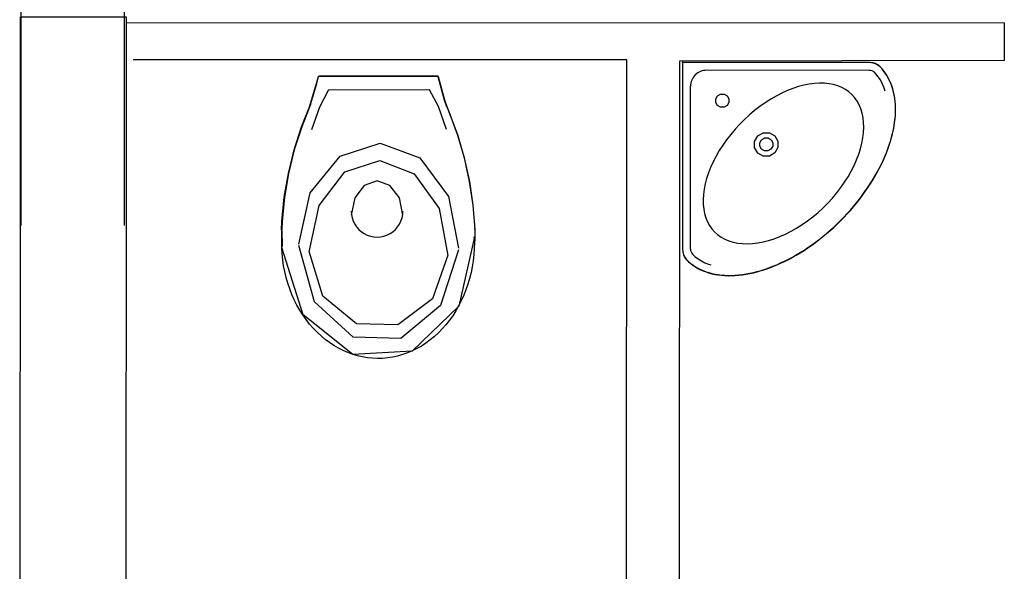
# Model space of a CAD drawing. Header units: millimetres. Extents: x -15 to 127, y -65 to 67.
# Tile 155 of 256: x 39.127 to 39.312, y -50.928 to -50.825. Entities that reach past the tile are written whole.
import ezdxf

# ---------------------------------------------------------------- set-up
doc = ezdxf.new("R2010")
doc.units = ezdxf.units.MM
doc.header["$MEASUREMENT"] = 0
doc.linetypes.add('PC_DASH_2', pattern=[0.125, 0.05555555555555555, -0.06944444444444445])
doc.layers.add('Calque 5', color=7, linetype='Continuous')

# ---------------------------------------------------------------- blocks, each defined once
blk = doc.blocks.new('PD_27508')
at = {"layer": 'Calque 5', "color": 0}
for p, q in [((15.41881691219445, -36.98290528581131), (15.39649490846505, -36.98291610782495)), ((15.41723365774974, -36.98548940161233), (15.39818365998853, -36.9854986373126)), ((15.42573306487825, -37.01147693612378), (15.42573420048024, -37.01381928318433)), ((15.38953323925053, -37.01182365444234), (15.38953469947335, -37.01483557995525))]:
    blk.add_line(p, q, dxfattribs=at)
for points in [[(15.41876895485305, -36.98295415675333), (15.41998482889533, -36.9873234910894), (15.4204108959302, -36.98862293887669), (15.42036435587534, -36.98843077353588), (15.4208559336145, -36.98959154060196), (15.42243658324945, -36.99384253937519), (15.42371684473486, -36.99819344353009), (15.42469048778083, -37.00262305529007), (15.42535276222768, -37.00710979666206), (15.42570044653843, -37.01163180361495), (15.42568508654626, -37.01147695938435), (15.42568622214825, -37.01381930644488), (15.42561376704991, -37.0130134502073), (15.42563176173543, -37.01408375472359), (15.42560300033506, -37.01522689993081), (15.4255247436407, -37.01636664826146), (15.42539721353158, -37.01749987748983), (15.42522075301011, -37.01862347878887), (15.4249958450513, -37.01973437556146), (15.42472311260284, -37.0208295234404), (15.4244032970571, -37.02190591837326), (15.42403727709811, -37.02296061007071), (15.42362605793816, -37.0239907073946), (15.4231707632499, -37.02499339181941), (15.42267264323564, -37.02596590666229), (15.42213306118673, -37.02690559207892), (15.42155349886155, -37.02780987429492), (15.42093554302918, -37.0286762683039), (15.42028088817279, -37.02950240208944), (15.41959132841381, -37.03028601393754), (15.41886875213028, -37.03102495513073), (15.41811514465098, -37.03171719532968), (15.41733256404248, -37.03236084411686), (15.41652316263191, -37.03295413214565), (15.41568915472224, -37.03349543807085), (15.41483282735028, -37.03398327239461), (15.41395652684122, -37.03441630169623), (15.41306265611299, -37.03479334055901), (15.41215366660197, -37.03511335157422), (15.41123204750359, -37.03537545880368), (15.41030032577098, -37.03557894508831), (15.40936105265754, -37.03572325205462), (15.40841680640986, -37.03580798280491), (15.40747017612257, -37.03583290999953), (15.40652375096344, -37.03579795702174), (15.40558012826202, -37.0357032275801), (15.40464189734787, -37.03554897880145), (15.4037116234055, -37.03533562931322), (15.40279186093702, -37.03506377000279), (15.40188512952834, -37.03473414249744), (15.40099391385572, -37.03434765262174), (15.4001206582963, -37.03390535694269), (15.39926775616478, -37.03340846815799), (15.39843754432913, -37.03285835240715), (15.39763229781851, -37.03225651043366), (15.39685422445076, -37.03160459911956), (15.39610545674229, -37.03090439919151), (15.39538804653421, -37.03015783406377), (15.39470396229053, -37.02936694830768), (15.39405507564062, -37.02853390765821), (15.39344316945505, -37.02766100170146), (15.39286991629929, -37.02675061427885), (15.39233689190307, -37.02580524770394), (15.39184555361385, -37.02482749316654), (15.39139725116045, -37.02382002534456), (15.39099320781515, -37.02278560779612), (15.39063453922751, -37.02172707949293), (15.3903222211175, -37.02064733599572), (15.39005711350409, -37.01954934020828), (15.38983994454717, -37.01843610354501), (15.38967130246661, -37.01731067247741), (15.38955165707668, -37.01617613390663), (15.38948133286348, -37.01503559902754), (15.38948672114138, -37.0148356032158), (15.38948526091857, -37.01182367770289), (15.38943345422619, -37.01164938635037), (15.38951360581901, -37.01012677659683), (15.38996292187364, -37.0056137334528), (15.39072595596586, -37.00114302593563), (15.39179899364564, -36.99673643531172), (15.39317680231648, -36.99241543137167), (15.39485267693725, -36.98820106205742), (15.39472243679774, -36.98863539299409), (15.39602578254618, -36.98429134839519), (15.39635888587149, -36.98296500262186), (15.39644693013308, -36.9829161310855), (15.4187689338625, -36.98290530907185)], [(15.39477041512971, -36.98863536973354), (15.39607376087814, -36.98429132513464), (15.39640686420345, -36.98296497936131)], [(15.41881693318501, -36.98295413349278), (15.42003280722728, -36.98732346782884), (15.42045887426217, -36.98862291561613)], [(15.39511225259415, -36.99291114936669), (15.39660105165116, -36.98862712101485), (15.39823744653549, -36.98549861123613)], [(15.42036603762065, -36.99289890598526), (15.41887308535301, -36.98861632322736), (15.41723365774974, -36.98548940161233)], [(15.39490065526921, -36.98820103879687), (15.39322478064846, -36.99241540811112), (15.3918469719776, -36.99673641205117), (15.39077393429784, -37.00114300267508), (15.39001090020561, -37.00561371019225), (15.38956158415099, -37.01012675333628), (15.38948143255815, -37.01164936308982)], [(15.42574842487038, -37.01163178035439), (15.42540074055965, -37.0071097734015), (15.4247384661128, -37.0026230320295), (15.42376482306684, -36.99819342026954), (15.4224845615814, -36.99384251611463), (15.42090391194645, -36.98959151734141), (15.42041233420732, -36.98843075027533)], [(15.39269340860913, -37.01441056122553), (15.39484059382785, -37.0048065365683), (15.40042287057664, -36.9978753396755), (15.40794447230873, -36.99547417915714), (15.41538999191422, -36.99824644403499), (15.42076440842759, -37.00544930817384), (15.42262765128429, -37.01515276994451), (15.42262765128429, -37.01515276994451)], [(15.39463715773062, -37.01583894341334), (15.39650135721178, -37.007140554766), (15.4013482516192, -37.00086302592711), (15.40787911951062, -36.9986884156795), (15.41434402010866, -37.00119940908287), (15.41901068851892, -37.00772318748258), (15.42062869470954, -37.01651170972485), (15.42062869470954, -37.01651170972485)], [(15.41221750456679, -37.0089516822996), (15.4115670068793, -37.00573637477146), (15.40979293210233, -37.00338323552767), (15.40737064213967, -37.00252278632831), (15.40494918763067, -37.00338558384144), (15.40317739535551, -37.00574044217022), (15.40253001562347, -37.00895637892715)], [(15.4256617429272, -37.0130134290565), (15.42269399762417, -37.02601480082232), (15.41397050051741, -37.03443179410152), (15.40281646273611, -37.03505603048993), (15.39348356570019, -37.02764956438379), (15.38952931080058, -37.01503558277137)], [(15.42263315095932, -37.01547528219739), (15.41930041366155, -37.02590805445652), (15.41183260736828, -37.03209825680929), (15.40288764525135, -37.03184269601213), (15.39564918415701, -37.02523233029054), (15.39269350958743, -37.014619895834)], [(15.42063992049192, -37.01644629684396), (15.41774500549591, -37.02467176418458), (15.41125891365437, -37.02955249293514), (15.40349015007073, -37.02935135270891), (15.39720374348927, -37.02413993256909), (15.39463712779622, -37.01577306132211)]]:
    blk.add_lwpolyline(points, dxfattribs=at)
blk.add_arc((15.40737341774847, -37.00822568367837), 0.004843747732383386, 180.0277777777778, 0.02777777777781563, dxfattribs=at)
blk = doc.blocks.new('PD_27507')
at = {"layer": 'Calque 5', "color": 0}
blk.add_point((15.40765591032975, -36.98291069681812), dxfattribs=at)
at = {"layer": 'Calque 5'}
blk.add_blockref('PD_27508', (0, 0), dxfattribs=at)
blk = doc.blocks.new('PD_27519')
at = {"layer": 'Calque 5', "color": 0}
for p, q in [((15.46468448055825, -36.98029891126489), (15.46467060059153, -37.01529889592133)), ((15.46468448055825, -36.98029891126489), (15.49968446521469, -36.98031278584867)), ((15.49968387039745, -36.98181278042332), (15.4691838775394, -36.9818006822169)), ((15.46617059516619, -37.01529949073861), (15.46618268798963, -36.98479948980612))]:
    blk.add_line(p, q, dxfattribs=at)
for points in [[(15.5017447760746, -36.98113328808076), (15.50133499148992, -36.98080842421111), (15.5008750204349, -36.98055965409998), (15.50037883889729, -36.98039453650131), (15.49986152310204, -36.98031808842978), (15.49968446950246, -36.98031278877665)], [(15.46541829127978, -37.01734191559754), (15.46580546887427, -37.01770726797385), (15.4662142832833, -37.01805001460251), (15.46664440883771, -37.01836982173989), (15.46709463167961, -37.01866658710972), (15.4675653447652, -37.01893958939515), (15.46805544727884, -37.0191882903), (15.46856421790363, -37.01941306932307), (15.46909144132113, -37.01961315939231), (15.46963618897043, -37.01978818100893), (15.4701980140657, -37.01993824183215), (15.47077614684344, -37.02006312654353), (15.47136937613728, -37.02016272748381), (15.47197797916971, -37.02023677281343), (15.47260058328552, -37.02028499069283), (15.47323646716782, -37.02030776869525), (15.47388469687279, -37.02030472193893), (15.47454499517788, -37.02027613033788), (15.47521615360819, -37.02022189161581), (15.47589712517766, -37.02014205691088), (15.47658790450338, -37.02003663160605), (15.47728717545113, -37.01990595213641), (15.47799388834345, -37.01975007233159), (15.47870716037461, -37.01956921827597), (15.47942655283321, -37.01936350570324), (15.48015117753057, -37.01913315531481), (15.48087988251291, -37.01887866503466), (15.48161134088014, -37.01860037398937), (15.48234555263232, -37.01829827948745), (15.48308136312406, -37.01797288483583), (15.48381732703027, -37.0176249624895), (15.48455329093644, -37.01725435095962), (15.4852879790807, -37.016861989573), (15.48602078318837, -37.01644782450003), (15.48674999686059, -37.01601291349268), (15.48747578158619, -37.0155574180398), (15.48819669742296, -37.01508211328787), (15.48891175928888, -37.01458766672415), (15.48962051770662, -37.01407418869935), (15.49032170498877, -37.01354262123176), (15.49101465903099, -37.01299395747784), (15.49169876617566, -37.01242814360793), (15.49237248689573, -37.01184639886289), (15.49303586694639, -37.0112493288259), (15.4936874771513, -37.01063771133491), (15.49432675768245, -37.01001209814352), (15.49495288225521, -37.00937331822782), (15.49556501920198, -37.00872219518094), (15.49616261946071, -37.00805929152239), (15.49674489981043, -37.0073860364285), (15.49731126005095, -37.00670237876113), (15.49786047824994, -37.00600986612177), (15.49839260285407, -37.00530910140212), (15.49890664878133, -37.00460075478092), (15.49940166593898, -37.00388609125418), (15.49987754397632, -37.00316554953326), (15.50033362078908, -37.00244013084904), (15.5007691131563, -37.00171126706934), (15.50118385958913, -37.00097879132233), (15.50157681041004, -37.00024441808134), (15.50194773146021, -36.99950902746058), (15.50229651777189, -36.9987730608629), (15.50262250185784, -36.99803751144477), (15.50292518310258, -36.9973035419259), (15.50320405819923, -36.99657230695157), (15.50345912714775, -36.9958438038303), (15.50369005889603, -36.99511936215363), (15.50389634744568, -36.99440013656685), (15.50407776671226, -36.99368700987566), (15.50423421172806, -36.99298042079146), (15.50436545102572, -36.99228125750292), (15.50447142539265, -36.99159055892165), (15.5045518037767, -36.9909096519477), (15.50460658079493, -36.99023853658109), (15.50463569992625, -36.98957825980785), (15.50463909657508, -36.98892986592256), (15.50461699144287, -36.98829413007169), (15.50456927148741, -36.98767149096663), (15.50449571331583, -36.98706282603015), (15.50439658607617, -36.9864695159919), (15.50427216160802, -36.98589128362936), (15.50412254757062, -36.98532934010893), (15.50394796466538, -36.9847844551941), (15.50374829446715, -36.98425707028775), (15.5035239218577, -36.98374811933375), (15.50327561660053, -36.983257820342), (15.50300298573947, -36.98278689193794), (15.50270658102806, -36.98233642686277), (15.50238711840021, -36.98190604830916), (15.50204469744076, -36.98149695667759), (15.50167965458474, -36.98110949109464), (15.50174477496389, -36.98118061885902), (15.50133498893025, -36.98085575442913), (15.50087502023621, -36.98060698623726), (15.50037883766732, -36.98044186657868), (15.49986152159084, -36.98036542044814), (15.49968446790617, -36.98036012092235), (15.46468448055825, -36.9803462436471), (15.46467060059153, -37.01534622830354), (15.46471597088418, -37.0158671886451), (15.46485111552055, -37.01637236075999), (15.46507192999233, -37.01684638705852), (15.46537170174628, -37.01727486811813), (15.46543845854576, -37.01735179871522)], [(15.46541829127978, -37.01729458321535), (15.46580546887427, -37.01765993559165), (15.4662142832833, -37.0180026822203), (15.46664440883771, -37.01832248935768), (15.46709463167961, -37.01861925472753), (15.4675653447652, -37.01889225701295), (15.46805544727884, -37.0191409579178), (15.46856421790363, -37.01936573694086), (15.46909144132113, -37.0195658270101), (15.46963618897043, -37.01974084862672), (15.4701980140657, -37.01989090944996), (15.47077614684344, -37.02001579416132), (15.47136937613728, -37.0201153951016), (15.47197797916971, -37.02018944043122), (15.47260058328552, -37.02023765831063), (15.47323646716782, -37.02026043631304), (15.47388469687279, -37.02025738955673), (15.47454499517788, -37.02022879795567), (15.47521615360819, -37.02017455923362), (15.47589712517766, -37.02009472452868), (15.47658790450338, -37.01998929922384), (15.47728717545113, -37.01985861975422), (15.47799388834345, -37.01970273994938), (15.47870716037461, -37.01952188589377), (15.47942655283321, -37.01931617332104), (15.48015117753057, -37.01908582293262), (15.48087988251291, -37.01883133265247), (15.48161134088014, -37.01855304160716), (15.4823455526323, -37.01825094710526), (15.48308136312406, -37.01792555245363), (15.48381732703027, -37.0175776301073), (15.48455329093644, -37.01720701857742), (15.4852879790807, -37.01681465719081), (15.48602078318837, -37.01640049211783), (15.48674999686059, -37.01596558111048), (15.48747578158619, -37.0155100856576), (15.48819669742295, -37.01503478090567), (15.48891175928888, -37.01454033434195), (15.48962051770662, -37.01402685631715), (15.49032170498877, -37.01349528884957), (15.49101465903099, -37.01294662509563), (15.49169876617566, -37.01238081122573), (15.49237248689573, -37.01179906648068), (15.49303586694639, -37.0112019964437), (15.4936874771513, -37.01059037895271), (15.49432675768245, -37.00996476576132), (15.49495288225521, -37.00932598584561), (15.49556501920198, -37.00867486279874), (15.49616261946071, -37.00801195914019), (15.49674489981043, -37.0073387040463), (15.49731126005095, -37.00665504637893), (15.49786047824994, -37.00596253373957), (15.49839260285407, -37.00526176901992), (15.49890664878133, -37.00455342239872), (15.49940166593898, -37.00383875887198), (15.49987754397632, -37.00311821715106), (15.50033362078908, -37.00239279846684), (15.5007691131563, -37.00166393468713), (15.50118385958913, -37.00093145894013), (15.50157681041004, -37.00019708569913), (15.50194773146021, -36.99946169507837), (15.50229651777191, -36.99872572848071), (15.50262250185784, -36.99799017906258), (15.50292518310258, -36.99725620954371), (15.50320405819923, -36.99652497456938), (15.50345912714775, -36.9957964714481), (15.50369005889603, -36.99507202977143), (15.50389634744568, -36.99435280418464), (15.50407776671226, -36.99363967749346), (15.50423421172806, -36.99293308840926), (15.50436545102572, -36.99223392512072), (15.50447142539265, -36.99154322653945), (15.5045518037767, -36.99086231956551), (15.50460658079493, -36.99019120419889), (15.50463569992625, -36.98953092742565), (15.50463909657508, -36.98888253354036), (15.50461699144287, -36.98824679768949), (15.50456927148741, -36.98762415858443), (15.50449571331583, -36.98701549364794), (15.50439658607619, -36.9864221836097), (15.50427216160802, -36.98584395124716), (15.50412254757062, -36.98528200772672), (15.50394796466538, -36.98473712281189), (15.50374829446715, -36.98420973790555), (15.5035239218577, -36.98370078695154), (15.50327561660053, -36.9832104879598), (15.50300298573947, -36.98273955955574), (15.50270658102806, -36.98228909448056), (15.50238711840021, -36.98185871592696), (15.50204469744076, -36.98144962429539), (15.50167965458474, -36.98106215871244)], [(15.50270662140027, -36.98568838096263), (15.50245365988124, -36.98496013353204), (15.50214873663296, -36.98427104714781), (15.50179308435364, -36.98362287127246), (15.50138721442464, -36.98301716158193), (15.50093249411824, -36.98245581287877), (15.50061847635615, -36.98212279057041)], [(15.49643329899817, -36.98634636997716), (15.49586314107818, -36.98583863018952), (15.49523309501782, -36.98539591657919), (15.4945459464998, -36.9850206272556), (15.4938054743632, -36.98471417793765), (15.49301497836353, -36.98447869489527), (15.49217857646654, -36.98431477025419), (15.49129981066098, -36.98422358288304), (15.49038363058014, -36.9842053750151), (15.48943400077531, -36.98426018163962), (15.48845595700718, -36.98438793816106), (15.487453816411, -36.98458785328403), (15.48643296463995, -36.98485902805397), (15.48539768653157, -36.98520025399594), (15.48435390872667, -36.9856096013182), (15.48330607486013, -36.98608522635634), (15.4822593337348, -36.9866248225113), (15.48121902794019, -36.98722587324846), (15.48018991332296, -36.98788527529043), (15.4791773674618, -36.98859977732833), (15.47818623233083, -36.98936595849), (15.47722121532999, -36.99018029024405), (15.47628696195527, -36.99103836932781), (15.47538826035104, -36.99193635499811), (15.47452943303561, -36.99286992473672), (15.47371433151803, -36.99383429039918), (15.47294735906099, -36.99482481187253), (15.47223204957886, -36.99583678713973), (15.47157182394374, -36.99686537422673), (15.47096994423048, -36.99790520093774), (15.47042951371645, -36.99895151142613), (15.46995304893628, -36.99999896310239), (15.46954286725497, -37.00104241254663), (15.46920081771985, -37.00207742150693), (15.46892882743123, -37.00309805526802), (15.46872811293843, -37.00410003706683), (15.46859957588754, -37.0050779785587), (15.46854400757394, -37.00602756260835), (15.46856148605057, -37.00694375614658), (15.46865197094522, -37.00782259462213), (15.46881522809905, -37.00865912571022), (15.46905007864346, -37.00944981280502), (15.4693559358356, -37.01019053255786), (15.46973067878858, -37.0108779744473), (15.47017288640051, -37.01150837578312), (15.47068017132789, -37.01207894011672)], [(15.47068017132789, -37.01207894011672), (15.47126467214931, -37.01260103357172), (15.47190899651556, -37.01305803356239), (15.47261027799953, -37.01344747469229), (15.47336468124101, -37.01376786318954), (15.47416882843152, -37.01401700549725), (15.47501853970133, -37.01419425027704), (15.47591020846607, -37.01429835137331), (15.47683882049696, -37.01432900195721), (15.47780034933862, -37.01428610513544), (15.47878970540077, -37.01416966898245), (15.47980251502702, -37.01398043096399), (15.4808333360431, -37.01371923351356), (15.48187784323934, -37.01338724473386), (15.48293005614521, -37.01298634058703), (15.48398549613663, -37.01251832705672), (15.48503897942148, -37.01198547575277), (15.48608512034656, -37.01139026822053), (15.48711914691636, -37.01073578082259), (15.48813564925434, -37.01002523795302), (15.48912976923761, -37.0092620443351), (15.49009678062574, -37.00844970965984), (15.49103203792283, -37.00759263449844), (15.49193073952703, -37.00669464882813), (15.49278856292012, -37.00576007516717), (15.49360167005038, -37.00479371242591), (15.49436565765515, -37.00380020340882), (15.49507701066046, -37.00278426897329), (15.49573232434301, -37.00175076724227), (15.49632836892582, -37.00070509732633), (15.4968618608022, -36.99965223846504), (15.4973309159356, -36.99859697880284), (15.49773266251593, -36.99754508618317), (15.49806548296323, -36.9965008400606), (15.49832750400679, -36.99547022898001), (15.49851754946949, -36.99445757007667), (15.49863477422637, -36.99346830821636), (15.49867844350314, -36.99250681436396), (15.49864853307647, -36.99157817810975), (15.49854514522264, -36.99068642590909), (15.49836857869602, -36.98983657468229), (15.49812007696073, -36.98903222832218), (15.49780028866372, -36.98827756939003), (15.49741141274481, -36.98757597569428), (15.49695492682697, -36.98693128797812), (15.49643329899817, -36.98634636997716)], [(15.47303604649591, -36.98839196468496), (15.47246073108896, -36.98872543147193), (15.47179817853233, -36.98872796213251), (15.47122591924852, -36.98839887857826), (15.47089728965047, -36.98782635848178), (15.47090034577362, -36.98716380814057), (15.47123426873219, -36.9865887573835), (15.47180958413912, -36.98625529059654), (15.47247213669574, -36.98625275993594), (15.47304439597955, -36.9865818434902), (15.4733730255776, -36.98715436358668), (15.47336996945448, -36.98781691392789), (15.47303604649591, -36.98839196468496)], [(15.48197733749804, -36.99730047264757), (15.48095964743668, -36.99789035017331), (15.47978764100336, -36.99789482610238), (15.47877535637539, -36.99731270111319), (15.47819403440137, -36.9962999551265), (15.47819943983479, -36.99512795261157), (15.4787901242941, -36.9941107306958), (15.47980781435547, -36.99352085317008), (15.48097982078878, -36.99351637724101), (15.48199210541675, -36.99409850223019), (15.48257342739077, -36.99511124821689), (15.48256802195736, -36.99628325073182), (15.48197733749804, -36.99730047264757)], [(15.481269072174, -36.99659164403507), (15.48070368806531, -36.99691935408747), (15.48005257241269, -36.99692184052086), (15.47949019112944, -36.99659843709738), (15.47916723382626, -36.99603579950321), (15.47917023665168, -36.99538468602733), (15.47949839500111, -36.99481956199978), (15.4800637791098, -36.99449185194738), (15.48071489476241, -36.99448936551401), (15.48127727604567, -36.99481276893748), (15.48160023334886, -36.99537540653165), (15.48159723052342, -36.99602652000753), (15.481269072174, -36.99659164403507)], [(15.46467060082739, -37.01529889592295), (15.46471597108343, -37.01581985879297), (15.46485111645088, -37.0163250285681), (15.46507193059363, -37.01679905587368), (15.46537170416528, -37.01722753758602), (15.46543845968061, -37.01730446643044)], [(15.46647948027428, -37.01623394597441), (15.46701110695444, -37.01671963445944), (15.467588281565, -37.01715714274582), (15.46820941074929, -37.01754539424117), (15.46887249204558, -37.01788342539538), (15.46957577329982, -37.01817001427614), (15.46996686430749, -37.01830147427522)]]:
    blk.add_lwpolyline(points, dxfattribs=at)
for centre, radius, start, end in [((15.46918268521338, -36.98480067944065), 0.002999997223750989, 89.97727966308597, 179.977279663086), ((15.49968327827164, -36.98331278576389), 0.001499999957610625, 46.59376525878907, 89.97724914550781), ((15.46767059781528, -37.01530008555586), 0.001499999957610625, 179.977279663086, 221.9227142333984)]:
    blk.add_arc(centre, radius, start, end, dxfattribs=at)
blk = doc.blocks.new('PD_27518')
at = {"layer": 'Calque 5', "color": 0}
blk.add_point((15.46468448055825, -36.98029891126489), dxfattribs=at)
at = {"layer": 'Calque 5'}
blk.add_blockref('PD_27519', (0, 0), dxfattribs=at)
blk = doc.blocks.new('PD_28851')
at = {"layer": 'Calque 5', "color": 0}
for p, q in [((15.41881691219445, -36.98290528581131), (15.39649490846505, -36.98291610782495)), ((15.41723365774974, -36.98548940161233), (15.39818365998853, -36.9854986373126)), ((15.42573306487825, -37.01147693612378), (15.42573420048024, -37.01381928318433)), ((15.38953323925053, -37.01182365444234), (15.38953469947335, -37.01483557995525))]:
    blk.add_line(p, q, dxfattribs=at)
for points in [[(15.41876895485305, -36.98295415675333), (15.41998482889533, -36.9873234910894), (15.4204108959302, -36.98862293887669), (15.42036435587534, -36.98843077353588), (15.4208559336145, -36.98959154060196), (15.42243658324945, -36.99384253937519), (15.42371684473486, -36.99819344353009), (15.42469048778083, -37.00262305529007), (15.42535276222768, -37.00710979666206), (15.42570044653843, -37.01163180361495), (15.42568508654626, -37.01147695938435), (15.42568622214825, -37.01381930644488), (15.42561376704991, -37.0130134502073), (15.42563176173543, -37.01408375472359), (15.42560300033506, -37.01522689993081), (15.4255247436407, -37.01636664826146), (15.42539721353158, -37.01749987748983), (15.42522075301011, -37.01862347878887), (15.4249958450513, -37.01973437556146), (15.42472311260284, -37.0208295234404), (15.4244032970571, -37.02190591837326), (15.42403727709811, -37.02296061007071), (15.42362605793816, -37.0239907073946), (15.4231707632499, -37.02499339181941), (15.42267264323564, -37.02596590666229), (15.42213306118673, -37.02690559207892), (15.42155349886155, -37.02780987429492), (15.42093554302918, -37.0286762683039), (15.42028088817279, -37.02950240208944), (15.41959132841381, -37.03028601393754), (15.41886875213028, -37.03102495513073), (15.41811514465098, -37.03171719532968), (15.41733256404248, -37.03236084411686), (15.41652316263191, -37.03295413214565), (15.41568915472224, -37.03349543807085), (15.41483282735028, -37.03398327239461), (15.41395652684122, -37.03441630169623), (15.41306265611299, -37.03479334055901), (15.41215366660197, -37.03511335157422), (15.41123204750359, -37.03537545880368), (15.41030032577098, -37.03557894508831), (15.40936105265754, -37.03572325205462), (15.40841680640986, -37.03580798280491), (15.40747017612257, -37.03583290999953), (15.40652375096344, -37.03579795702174), (15.40558012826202, -37.0357032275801), (15.40464189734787, -37.03554897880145), (15.4037116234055, -37.03533562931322), (15.40279186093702, -37.03506377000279), (15.40188512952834, -37.03473414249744), (15.40099391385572, -37.03434765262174), (15.4001206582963, -37.03390535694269), (15.39926775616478, -37.03340846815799), (15.39843754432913, -37.03285835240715), (15.39763229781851, -37.03225651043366), (15.39685422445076, -37.03160459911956), (15.39610545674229, -37.03090439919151), (15.39538804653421, -37.03015783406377), (15.39470396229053, -37.02936694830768), (15.39405507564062, -37.02853390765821), (15.39344316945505, -37.02766100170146), (15.39286991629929, -37.02675061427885), (15.39233689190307, -37.02580524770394), (15.39184555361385, -37.02482749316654), (15.39139725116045, -37.02382002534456), (15.39099320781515, -37.02278560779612), (15.39063453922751, -37.02172707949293), (15.3903222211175, -37.02064733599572), (15.39005711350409, -37.01954934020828), (15.38983994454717, -37.01843610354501), (15.38967130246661, -37.01731067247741), (15.38955165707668, -37.01617613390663), (15.38948133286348, -37.01503559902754), (15.38948672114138, -37.0148356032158), (15.38948526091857, -37.01182367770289), (15.38943345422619, -37.01164938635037), (15.38951360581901, -37.01012677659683), (15.38996292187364, -37.0056137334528), (15.39072595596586, -37.00114302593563), (15.39179899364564, -36.99673643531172), (15.39317680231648, -36.99241543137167), (15.39485267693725, -36.98820106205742), (15.39472243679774, -36.98863539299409), (15.39602578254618, -36.98429134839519), (15.39635888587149, -36.98296500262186), (15.39644693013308, -36.9829161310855), (15.4187689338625, -36.98290530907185)], [(15.39477041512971, -36.98863536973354), (15.39607376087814, -36.98429132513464), (15.39640686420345, -36.98296497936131)], [(15.41881693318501, -36.98295413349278), (15.42003280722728, -36.98732346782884), (15.42045887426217, -36.98862291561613)], [(15.39511225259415, -36.99291114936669), (15.39660105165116, -36.98862712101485), (15.39823744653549, -36.98549861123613)], [(15.42036603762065, -36.99289890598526), (15.41887308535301, -36.98861632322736), (15.41723365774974, -36.98548940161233)], [(15.39490065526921, -36.98820103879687), (15.39322478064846, -36.99241540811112), (15.3918469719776, -36.99673641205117), (15.39077393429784, -37.00114300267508), (15.39001090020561, -37.00561371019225), (15.38956158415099, -37.01012675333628), (15.38948143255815, -37.01164936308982)], [(15.42574842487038, -37.01163178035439), (15.42540074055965, -37.0071097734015), (15.4247384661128, -37.0026230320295), (15.42376482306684, -36.99819342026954), (15.4224845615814, -36.99384251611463), (15.42090391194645, -36.98959151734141), (15.42041233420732, -36.98843075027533)], [(15.39269340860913, -37.01441056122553), (15.39484059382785, -37.0048065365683), (15.40042287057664, -36.9978753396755), (15.40794447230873, -36.99547417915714), (15.41538999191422, -36.99824644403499), (15.42076440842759, -37.00544930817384), (15.42262765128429, -37.01515276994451), (15.42262765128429, -37.01515276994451)], [(15.39463715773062, -37.01583894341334), (15.39650135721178, -37.007140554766), (15.4013482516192, -37.00086302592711), (15.40787911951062, -36.9986884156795), (15.41434402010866, -37.00119940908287), (15.41901068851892, -37.00772318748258), (15.42062869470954, -37.01651170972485), (15.42062869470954, -37.01651170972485)], [(15.41221750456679, -37.0089516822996), (15.4115670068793, -37.00573637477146), (15.40979293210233, -37.00338323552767), (15.40737064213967, -37.00252278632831), (15.40494918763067, -37.00338558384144), (15.40317739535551, -37.00574044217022), (15.40253001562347, -37.00895637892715)], [(15.4256617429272, -37.0130134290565), (15.42269399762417, -37.02601480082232), (15.41397050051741, -37.03443179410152), (15.40281646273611, -37.03505603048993), (15.39348356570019, -37.02764956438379), (15.38952931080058, -37.01503558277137)], [(15.42263315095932, -37.01547528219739), (15.41930041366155, -37.02590805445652), (15.41183260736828, -37.03209825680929), (15.40288764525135, -37.03184269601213), (15.39564918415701, -37.02523233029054), (15.39269350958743, -37.014619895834)], [(15.42063992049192, -37.01644629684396), (15.41774500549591, -37.02467176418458), (15.41125891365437, -37.02955249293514), (15.40349015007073, -37.02935135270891), (15.39720374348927, -37.02413993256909), (15.39463712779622, -37.01577306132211)]]:
    blk.add_lwpolyline(points, dxfattribs=at)
blk.add_arc((15.40737341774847, -37.00822568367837), 0.004843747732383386, 180.0277777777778, 0.02777777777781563, dxfattribs=at)
blk = doc.blocks.new('PD_28850')
at = {"layer": 'Calque 5', "color": 0}
blk.add_point((15.40765591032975, -36.98291069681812), dxfattribs=at)
at = {"layer": 'Calque 5'}
blk.add_blockref('PD_28851', (0, 0), dxfattribs=at)
blk = doc.blocks.new('PD_28862')
at = {"layer": 'Calque 5', "color": 0}
for p, q in [((15.46468448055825, -36.98029891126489), (15.46467060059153, -37.01529889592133)), ((15.46468448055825, -36.98029891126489), (15.49968446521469, -36.98031278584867)), ((15.49968387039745, -36.98181278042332), (15.4691838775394, -36.9818006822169)), ((15.46617059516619, -37.01529949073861), (15.46618268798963, -36.98479948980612))]:
    blk.add_line(p, q, dxfattribs=at)
for points in [[(15.5017447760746, -36.98113328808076), (15.50133499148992, -36.98080842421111), (15.5008750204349, -36.98055965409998), (15.50037883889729, -36.98039453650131), (15.49986152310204, -36.98031808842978), (15.49968446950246, -36.98031278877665)], [(15.46541829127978, -37.01734191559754), (15.46580546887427, -37.01770726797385), (15.4662142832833, -37.01805001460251), (15.46664440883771, -37.01836982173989), (15.46709463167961, -37.01866658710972), (15.4675653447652, -37.01893958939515), (15.46805544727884, -37.0191882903), (15.46856421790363, -37.01941306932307), (15.46909144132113, -37.01961315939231), (15.46963618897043, -37.01978818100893), (15.4701980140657, -37.01993824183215), (15.47077614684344, -37.02006312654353), (15.47136937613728, -37.02016272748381), (15.47197797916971, -37.02023677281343), (15.47260058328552, -37.02028499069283), (15.47323646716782, -37.02030776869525), (15.47388469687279, -37.02030472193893), (15.47454499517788, -37.02027613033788), (15.47521615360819, -37.02022189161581), (15.47589712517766, -37.02014205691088), (15.47658790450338, -37.02003663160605), (15.47728717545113, -37.01990595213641), (15.47799388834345, -37.01975007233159), (15.47870716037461, -37.01956921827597), (15.47942655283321, -37.01936350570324), (15.48015117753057, -37.01913315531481), (15.48087988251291, -37.01887866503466), (15.48161134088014, -37.01860037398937), (15.48234555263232, -37.01829827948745), (15.48308136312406, -37.01797288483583), (15.48381732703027, -37.0176249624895), (15.48455329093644, -37.01725435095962), (15.4852879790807, -37.016861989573), (15.48602078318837, -37.01644782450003), (15.48674999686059, -37.01601291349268), (15.48747578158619, -37.0155574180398), (15.48819669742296, -37.01508211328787), (15.48891175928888, -37.01458766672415), (15.48962051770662, -37.01407418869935), (15.49032170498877, -37.01354262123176), (15.49101465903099, -37.01299395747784), (15.49169876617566, -37.01242814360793), (15.49237248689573, -37.01184639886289), (15.49303586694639, -37.0112493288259), (15.4936874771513, -37.01063771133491), (15.49432675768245, -37.01001209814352), (15.49495288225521, -37.00937331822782), (15.49556501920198, -37.00872219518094), (15.49616261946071, -37.00805929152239), (15.49674489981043, -37.0073860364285), (15.49731126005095, -37.00670237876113), (15.49786047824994, -37.00600986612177), (15.49839260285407, -37.00530910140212), (15.49890664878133, -37.00460075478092), (15.49940166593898, -37.00388609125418), (15.49987754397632, -37.00316554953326), (15.50033362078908, -37.00244013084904), (15.5007691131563, -37.00171126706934), (15.50118385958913, -37.00097879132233), (15.50157681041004, -37.00024441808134), (15.50194773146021, -36.99950902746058), (15.50229651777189, -36.9987730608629), (15.50262250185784, -36.99803751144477), (15.50292518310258, -36.9973035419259), (15.50320405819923, -36.99657230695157), (15.50345912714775, -36.9958438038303), (15.50369005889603, -36.99511936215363), (15.50389634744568, -36.99440013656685), (15.50407776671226, -36.99368700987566), (15.50423421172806, -36.99298042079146), (15.50436545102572, -36.99228125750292), (15.50447142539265, -36.99159055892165), (15.5045518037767, -36.9909096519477), (15.50460658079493, -36.99023853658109), (15.50463569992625, -36.98957825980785), (15.50463909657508, -36.98892986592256), (15.50461699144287, -36.98829413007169), (15.50456927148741, -36.98767149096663), (15.50449571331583, -36.98706282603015), (15.50439658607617, -36.9864695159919), (15.50427216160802, -36.98589128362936), (15.50412254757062, -36.98532934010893), (15.50394796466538, -36.9847844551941), (15.50374829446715, -36.98425707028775), (15.5035239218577, -36.98374811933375), (15.50327561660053, -36.983257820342), (15.50300298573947, -36.98278689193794), (15.50270658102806, -36.98233642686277), (15.50238711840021, -36.98190604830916), (15.50204469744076, -36.98149695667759), (15.50167965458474, -36.98110949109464), (15.50174477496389, -36.98118061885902), (15.50133498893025, -36.98085575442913), (15.50087502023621, -36.98060698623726), (15.50037883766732, -36.98044186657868), (15.49986152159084, -36.98036542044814), (15.49968446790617, -36.98036012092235), (15.46468448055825, -36.9803462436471), (15.46467060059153, -37.01534622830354), (15.46471597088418, -37.0158671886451), (15.46485111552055, -37.01637236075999), (15.46507192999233, -37.01684638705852), (15.46537170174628, -37.01727486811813), (15.46543845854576, -37.01735179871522)], [(15.46541829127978, -37.01729458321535), (15.46580546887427, -37.01765993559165), (15.4662142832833, -37.0180026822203), (15.46664440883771, -37.01832248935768), (15.46709463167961, -37.01861925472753), (15.4675653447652, -37.01889225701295), (15.46805544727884, -37.0191409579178), (15.46856421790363, -37.01936573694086), (15.46909144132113, -37.0195658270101), (15.46963618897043, -37.01974084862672), (15.4701980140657, -37.01989090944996), (15.47077614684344, -37.02001579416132), (15.47136937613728, -37.0201153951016), (15.47197797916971, -37.02018944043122), (15.47260058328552, -37.02023765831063), (15.47323646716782, -37.02026043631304), (15.47388469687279, -37.02025738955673), (15.47454499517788, -37.02022879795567), (15.47521615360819, -37.02017455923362), (15.47589712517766, -37.02009472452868), (15.47658790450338, -37.01998929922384), (15.47728717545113, -37.01985861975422), (15.47799388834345, -37.01970273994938), (15.47870716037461, -37.01952188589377), (15.47942655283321, -37.01931617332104), (15.48015117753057, -37.01908582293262), (15.48087988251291, -37.01883133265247), (15.48161134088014, -37.01855304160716), (15.4823455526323, -37.01825094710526), (15.48308136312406, -37.01792555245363), (15.48381732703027, -37.0175776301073), (15.48455329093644, -37.01720701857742), (15.4852879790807, -37.01681465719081), (15.48602078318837, -37.01640049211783), (15.48674999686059, -37.01596558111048), (15.48747578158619, -37.0155100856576), (15.48819669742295, -37.01503478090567), (15.48891175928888, -37.01454033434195), (15.48962051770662, -37.01402685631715), (15.49032170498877, -37.01349528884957), (15.49101465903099, -37.01294662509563), (15.49169876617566, -37.01238081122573), (15.49237248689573, -37.01179906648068), (15.49303586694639, -37.0112019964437), (15.4936874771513, -37.01059037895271), (15.49432675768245, -37.00996476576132), (15.49495288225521, -37.00932598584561), (15.49556501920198, -37.00867486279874), (15.49616261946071, -37.00801195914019), (15.49674489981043, -37.0073387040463), (15.49731126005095, -37.00665504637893), (15.49786047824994, -37.00596253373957), (15.49839260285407, -37.00526176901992), (15.49890664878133, -37.00455342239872), (15.49940166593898, -37.00383875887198), (15.49987754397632, -37.00311821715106), (15.50033362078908, -37.00239279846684), (15.5007691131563, -37.00166393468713), (15.50118385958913, -37.00093145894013), (15.50157681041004, -37.00019708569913), (15.50194773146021, -36.99946169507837), (15.50229651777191, -36.99872572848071), (15.50262250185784, -36.99799017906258), (15.50292518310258, -36.99725620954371), (15.50320405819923, -36.99652497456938), (15.50345912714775, -36.9957964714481), (15.50369005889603, -36.99507202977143), (15.50389634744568, -36.99435280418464), (15.50407776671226, -36.99363967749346), (15.50423421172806, -36.99293308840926), (15.50436545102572, -36.99223392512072), (15.50447142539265, -36.99154322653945), (15.5045518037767, -36.99086231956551), (15.50460658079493, -36.99019120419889), (15.50463569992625, -36.98953092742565), (15.50463909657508, -36.98888253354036), (15.50461699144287, -36.98824679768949), (15.50456927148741, -36.98762415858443), (15.50449571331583, -36.98701549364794), (15.50439658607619, -36.9864221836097), (15.50427216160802, -36.98584395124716), (15.50412254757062, -36.98528200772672), (15.50394796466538, -36.98473712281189), (15.50374829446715, -36.98420973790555), (15.5035239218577, -36.98370078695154), (15.50327561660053, -36.9832104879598), (15.50300298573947, -36.98273955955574), (15.50270658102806, -36.98228909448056), (15.50238711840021, -36.98185871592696), (15.50204469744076, -36.98144962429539), (15.50167965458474, -36.98106215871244)], [(15.50270662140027, -36.98568838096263), (15.50245365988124, -36.98496013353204), (15.50214873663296, -36.98427104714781), (15.50179308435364, -36.98362287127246), (15.50138721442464, -36.98301716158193), (15.50093249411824, -36.98245581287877), (15.50061847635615, -36.98212279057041)], [(15.49643329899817, -36.98634636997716), (15.49586314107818, -36.98583863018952), (15.49523309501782, -36.98539591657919), (15.4945459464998, -36.9850206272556), (15.4938054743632, -36.98471417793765), (15.49301497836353, -36.98447869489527), (15.49217857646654, -36.98431477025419), (15.49129981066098, -36.98422358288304), (15.49038363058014, -36.9842053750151), (15.48943400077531, -36.98426018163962), (15.48845595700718, -36.98438793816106), (15.487453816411, -36.98458785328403), (15.48643296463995, -36.98485902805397), (15.48539768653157, -36.98520025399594), (15.48435390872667, -36.9856096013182), (15.48330607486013, -36.98608522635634), (15.4822593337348, -36.9866248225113), (15.48121902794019, -36.98722587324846), (15.48018991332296, -36.98788527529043), (15.4791773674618, -36.98859977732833), (15.47818623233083, -36.98936595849), (15.47722121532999, -36.99018029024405), (15.47628696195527, -36.99103836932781), (15.47538826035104, -36.99193635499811), (15.47452943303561, -36.99286992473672), (15.47371433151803, -36.99383429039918), (15.47294735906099, -36.99482481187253), (15.47223204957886, -36.99583678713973), (15.47157182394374, -36.99686537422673), (15.47096994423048, -36.99790520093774), (15.47042951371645, -36.99895151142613), (15.46995304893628, -36.99999896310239), (15.46954286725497, -37.00104241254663), (15.46920081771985, -37.00207742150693), (15.46892882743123, -37.00309805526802), (15.46872811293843, -37.00410003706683), (15.46859957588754, -37.0050779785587), (15.46854400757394, -37.00602756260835), (15.46856148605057, -37.00694375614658), (15.46865197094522, -37.00782259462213), (15.46881522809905, -37.00865912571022), (15.46905007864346, -37.00944981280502), (15.4693559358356, -37.01019053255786), (15.46973067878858, -37.0108779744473), (15.47017288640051, -37.01150837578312), (15.47068017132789, -37.01207894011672)], [(15.47068017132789, -37.01207894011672), (15.47126467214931, -37.01260103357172), (15.47190899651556, -37.01305803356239), (15.47261027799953, -37.01344747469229), (15.47336468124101, -37.01376786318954), (15.47416882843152, -37.01401700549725), (15.47501853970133, -37.01419425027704), (15.47591020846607, -37.01429835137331), (15.47683882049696, -37.01432900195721), (15.47780034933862, -37.01428610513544), (15.47878970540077, -37.01416966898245), (15.47980251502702, -37.01398043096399), (15.4808333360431, -37.01371923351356), (15.48187784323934, -37.01338724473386), (15.48293005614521, -37.01298634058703), (15.48398549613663, -37.01251832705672), (15.48503897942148, -37.01198547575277), (15.48608512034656, -37.01139026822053), (15.48711914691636, -37.01073578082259), (15.48813564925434, -37.01002523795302), (15.48912976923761, -37.0092620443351), (15.49009678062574, -37.00844970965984), (15.49103203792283, -37.00759263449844), (15.49193073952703, -37.00669464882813), (15.49278856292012, -37.00576007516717), (15.49360167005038, -37.00479371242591), (15.49436565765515, -37.00380020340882), (15.49507701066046, -37.00278426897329), (15.49573232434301, -37.00175076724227), (15.49632836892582, -37.00070509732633), (15.4968618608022, -36.99965223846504), (15.4973309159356, -36.99859697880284), (15.49773266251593, -36.99754508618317), (15.49806548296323, -36.9965008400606), (15.49832750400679, -36.99547022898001), (15.49851754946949, -36.99445757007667), (15.49863477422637, -36.99346830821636), (15.49867844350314, -36.99250681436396), (15.49864853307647, -36.99157817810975), (15.49854514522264, -36.99068642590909), (15.49836857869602, -36.98983657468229), (15.49812007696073, -36.98903222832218), (15.49780028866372, -36.98827756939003), (15.49741141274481, -36.98757597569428), (15.49695492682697, -36.98693128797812), (15.49643329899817, -36.98634636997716)], [(15.47303604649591, -36.98839196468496), (15.47246073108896, -36.98872543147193), (15.47179817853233, -36.98872796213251), (15.47122591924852, -36.98839887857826), (15.47089728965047, -36.98782635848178), (15.47090034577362, -36.98716380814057), (15.47123426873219, -36.9865887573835), (15.47180958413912, -36.98625529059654), (15.47247213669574, -36.98625275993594), (15.47304439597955, -36.9865818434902), (15.4733730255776, -36.98715436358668), (15.47336996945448, -36.98781691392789), (15.47303604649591, -36.98839196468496)], [(15.48197733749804, -36.99730047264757), (15.48095964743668, -36.99789035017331), (15.47978764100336, -36.99789482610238), (15.47877535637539, -36.99731270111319), (15.47819403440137, -36.9962999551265), (15.47819943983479, -36.99512795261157), (15.4787901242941, -36.9941107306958), (15.47980781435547, -36.99352085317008), (15.48097982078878, -36.99351637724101), (15.48199210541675, -36.99409850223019), (15.48257342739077, -36.99511124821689), (15.48256802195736, -36.99628325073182), (15.48197733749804, -36.99730047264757)], [(15.481269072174, -36.99659164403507), (15.48070368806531, -36.99691935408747), (15.48005257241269, -36.99692184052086), (15.47949019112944, -36.99659843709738), (15.47916723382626, -36.99603579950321), (15.47917023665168, -36.99538468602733), (15.47949839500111, -36.99481956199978), (15.4800637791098, -36.99449185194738), (15.48071489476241, -36.99448936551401), (15.48127727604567, -36.99481276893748), (15.48160023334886, -36.99537540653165), (15.48159723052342, -36.99602652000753), (15.481269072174, -36.99659164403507)], [(15.46467060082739, -37.01529889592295), (15.46471597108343, -37.01581985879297), (15.46485111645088, -37.0163250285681), (15.46507193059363, -37.01679905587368), (15.46537170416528, -37.01722753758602), (15.46543845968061, -37.01730446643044)], [(15.46647948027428, -37.01623394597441), (15.46701110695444, -37.01671963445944), (15.467588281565, -37.01715714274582), (15.46820941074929, -37.01754539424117), (15.46887249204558, -37.01788342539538), (15.46957577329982, -37.01817001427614), (15.46996686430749, -37.01830147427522)]]:
    blk.add_lwpolyline(points, dxfattribs=at)
for centre, radius, start, end in [((15.46918268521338, -36.98480067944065), 0.002999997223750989, 89.97727966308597, 179.977279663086), ((15.49968327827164, -36.98331278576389), 0.001499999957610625, 46.59376525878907, 89.97724914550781), ((15.46767059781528, -37.01530008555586), 0.001499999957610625, 179.977279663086, 221.9227142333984)]:
    blk.add_arc(centre, radius, start, end, dxfattribs=at)
blk = doc.blocks.new('PD_28861')
at = {"layer": 'Calque 5', "color": 0}
blk.add_point((15.46468448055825, -36.98029891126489), dxfattribs=at)
at = {"layer": 'Calque 5'}
blk.add_blockref('PD_28862', (0, 0), dxfattribs=at)

msp = doc.modelspace()

# ---------------------------------------------------------------- linework, layer by layer
at = {"layer": 'Calque 5', "color": 0, "linetype": 'PC_DASH_2'}
for p, q in [((39.12770407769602, -50.56350085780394), (39.12770407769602, -52.4777502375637)), ((39.12770407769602, -50.56350085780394), (39.12770407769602, -51.70516450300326)), ((39.12770407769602, -50.56350085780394), (39.12770407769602, -52.4777502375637)), ((39.12770407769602, -50.56350085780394), (39.12770407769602, -51.70516450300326)), ((39.12770407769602, -50.56350085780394), (39.12770407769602, -52.4777502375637)), ((39.12770407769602, -50.56350085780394), (39.12770407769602, -51.70516450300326)), ((39.12770407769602, -50.56350085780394), (39.12770407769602, -52.4777502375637)), ((39.12770407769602, -50.56350085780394), (39.12770407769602, -51.70516450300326)), ((39.14710407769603, -50.56350085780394), (39.14710407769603, -52.47453327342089)), ((39.14710407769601, -50.56350085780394), (39.14710407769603, -51.73516450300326)), ((39.14710407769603, -50.56350085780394), (39.14710407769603, -52.47453327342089)), ((39.14710407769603, -50.56350085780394), (39.14710407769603, -52.47453327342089)), ((39.14710407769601, -50.56350085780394), (39.14710407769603, -51.73516450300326)), ((39.14710407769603, -50.56350085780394), (39.14710407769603, -52.47453327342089))]:
    msp.add_line(p, q, dxfattribs=at)
at = {"layer": 'Calque 5', "color": 0}
for p, q in [((39.3122034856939, -50.8254470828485), (39.14752538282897, -50.825526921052)), ((39.3122034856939, -50.8254470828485), (39.14752538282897, -50.825526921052)), ((39.3122034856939, -50.8254470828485), (39.31220468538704, -50.8325329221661)), ((39.3122034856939, -50.8254470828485), (39.31220468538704, -50.8325329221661)), ((39.24136529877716, -50.83244149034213), (39.14878876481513, -50.8323966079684)), ((39.24136529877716, -50.83244149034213), (39.14878876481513, -50.8323966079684)), ((39.2412484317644, -51.05470102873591), (39.24136529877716, -50.83244149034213)), ((39.2412484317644, -51.05470102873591), (39.24136529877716, -50.83244149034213)), ((39.25124464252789, -50.8326357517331), (39.25113151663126, -51.04778037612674)), ((39.25124464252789, -50.8326357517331), (39.25113151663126, -51.04778037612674)), ((39.31220469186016, -50.83255136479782), (39.25124464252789, -50.8326357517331)), ((39.31220469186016, -50.83255136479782), (39.25124464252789, -50.8326357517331)), ((39.31220468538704, -50.8325329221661), (39.31220469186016, -50.83255136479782)), ((39.31220468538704, -50.8325329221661), (39.31220469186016, -50.83255136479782))]:
    msp.add_line(p, q, dxfattribs=at)
msp.add_lwpolyline([(39.1474878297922, -50.82433988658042), (39.14731540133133, -51.09032052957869), (39.14726252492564, -51.09032049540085), (39.12748782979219, -51.09031324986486), (39.12766025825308, -50.82433260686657), (39.1474878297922, -50.82433988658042)], dxfattribs=at)
msp.add_lwpolyline([(39.1474878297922, -50.82433988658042), (39.14731540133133, -51.09032052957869), (39.14726252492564, -51.09032049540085), (39.12748782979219, -51.09031324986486), (39.12766025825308, -50.82433260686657), (39.1474878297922, -50.82433988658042)], dxfattribs=at)

# ---------------------------------------------------------------- block references
at = {"layer": 'Calque 5'}
for name in ['PD_27518', 'PD_28861', 'PD_27507', 'PD_28850']:
    msp.add_blockref(name, (23.78716349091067, -13.85256994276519), dxfattribs=at)

doc.saveas('drawing.dxf')
